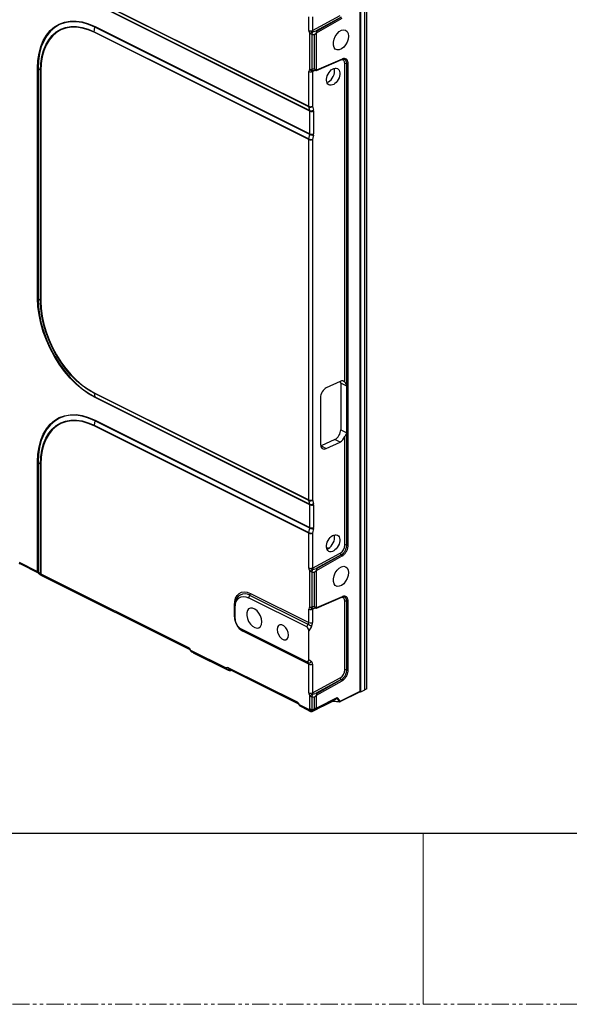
# Model space of a CAD drawing. Header units: millimetres. Extents: x -1086 to 4901, y 927 to 9917.
# Tile 35 of 85: x -488 to -284, y 7758 to 8124. Entities that reach past the tile are written whole.
import ezdxf

# ---------------------------------------------------------------- set-up
doc = ezdxf.new("R2010")
doc.units = ezdxf.units.MM
doc.linetypes.add('SLD-Phantom', pattern=[12.7, 6.35, -1.27, 1.27, -1.27, 1.27, -1.27])
doc.linetypes.add('SLD-Solid', pattern=[0])

# ---------------------------------------------------------------- blocks, each defined once
blk = doc.blocks.new('1')
at = {"color": 7, "linetype": 'Continuous', "lineweight": 25}
for p, q in [((208.52, -49.42), (208.52, -341.16)), ((208.89, -341.27), (208.89, -48.99)), ((210.31, -340.56), (210.31, -48.28)), ((211.02, -340.21), (211.02, -47.92)), ((109.9, -84.07), (189.53, -123.88)), ((189.55, -124.08), (109.92, -84.27)), ((110.23, -85.64), (189.87, -125.46)), ((189.9, -125.66), (110.25, -85.84)), ((189.53, -95.69), (189.53, -90.68)), ((190.93, -95.7), (201.21, -90.18)), ((190.93, -90.69), (190.93, -95.7)), ((201.57, -90.79), (191.96, -95.95)), ((192.26, -96.05), (201.58, -90.79)), ((192.39, -96.6), (201.92, -91.22)), ((109.92, -96.18), (110.23, -94.5)), ((189.87, -134.33), (110.23, -94.5)), ((110.25, -94.28), (189.9, -134.11)), ((189.53, -136.22), (109.9, -96.41)), ((109.92, -96.18), (189.55, -136)), ((189.93, -110.12), (189.93, -96.91)), ((190.64, -97.06), (190.64, -110.27)), ((191.59, -110.04), (191.59, -97.29)), ((192.39, -110.49), (192.39, -96.6)), ((192.38, -110.57), (201.8, -106.47)), ((201.92, -106.34), (192.39, -110.49)), ((201.8, -106.47), (202.08, -106.37)), ((202.93, -226.33), (202.93, -108.06)), ((203.61, -227.69), (203.61, -108.05)), ((204.14, -286.86), (204.14, -108.1)), ((88.95, -195.24), (88.95, -109.72)), ((90.04, -110.6), (89.1, -109.82)), ((89.1, -109.82), (89.1, -195.34)), ((90.04, -196.12), (90.04, -110.6)), ((90.19, -110.69), (90.19, -196.21)), ((189.53, -123.88), (189.53, -110.94)), ((190.93, -110.95), (190.93, -123.89)), ((208.54, -120.15), (208.54, -123.61)), ((189.87, -125.46), (189.55, -124.08)), ((190.93, -123.89), (191.25, -125.27)), ((189.9, -134.11), (189.9, -125.66)), ((191.29, -125.67), (191.29, -134.11)), ((189.55, -136), (189.87, -134.33)), ((191.25, -134.55), (190.93, -136.23)), ((189.53, -270.03), (189.53, -136.22)), ((190.93, -136.23), (190.93, -270.04)), ((208.54, -185.97), (208.54, -189.43)), ((90.04, -196.12), (89.1, -195.34)), ((208.54, -200.47), (208.54, -203.94)), ((201.11, -226.02), (196.03, -228.43)), ((203.62, -227.75), (201.37, -226.62)), ((201.37, -226.62), (201.37, -243.95)), ((109.9, -230.21), (189.53, -270.03)), ((203.62, -245.07), (203.62, -227.75)), ((189.55, -270.23), (109.92, -230.41)), ((109.92, -230.41), (110.23, -231.78)), ((110.23, -231.78), (189.87, -271.6)), ((189.9, -271.8), (110.25, -231.98)), ((193.85, -232.06), (193.85, -249.38)), ((110.23, -240.65), (109.92, -242.33)), ((189.87, -280.47), (110.23, -240.65)), ((110.25, -240.43), (189.9, -280.25)), ((189.53, -282.36), (109.9, -242.55)), ((109.92, -242.33), (189.55, -282.14)), ((201.37, -243.95), (203.62, -245.07)), ((199.19, -247.58), (194.11, -249.99)), ((196.03, -250.94), (201.11, -248.53)), ((201.11, -248.53), (199.19, -247.58)), ((202.93, -286.82), (202.93, -246.49)), ((203.61, -286.82), (203.61, -245.12)), ((194.11, -249.99), (196.03, -250.94)), ((88.95, -296.57), (88.95, -255.86)), ((89.1, -255.96), (90.04, -256.74)), ((89.1, -255.96), (89.1, -296.67)), ((90.04, -297.44), (90.04, -256.74)), ((90.19, -256.83), (90.19, -297.53)), ((208.54, -266.29), (208.54, -269.75)), ((189.87, -271.6), (189.55, -270.23)), ((190.93, -270.04), (191.25, -271.41)), ((189.9, -280.25), (189.9, -271.8)), ((191.29, -271.81), (191.29, -280.26)), ((189.55, -282.14), (189.87, -280.47)), ((191.25, -280.7), (190.93, -282.37)), ((189.53, -295.31), (189.53, -282.36)), ((190.93, -282.37), (190.93, -295.32)), ((190.93, -295.32), (201.21, -289.8)), ((201.57, -290.4), (191.96, -295.57)), ((192.26, -295.67), (201.58, -290.41)), ((192.39, -296.21), (201.92, -290.84)), ((201.58, -290.41), (201.57, -290.4)), ((82.06, -293.12), (88.95, -296.57)), ((82.32, -293.66), (89.21, -297.11)), ((89.1, -296.67), (90.04, -297.44)), ((89.33, -297.18), (90.26, -297.95)), ((90.19, -297.53), (144.89, -324.88)), ((90.45, -298.07), (145.15, -325.42)), ((189.93, -309.74), (189.93, -296.53)), ((190.64, -296.68), (190.64, -309.89)), ((191.59, -309.66), (191.59, -296.9)), ((192.39, -310.11), (192.39, -296.21)), ((167.18, -306.32), (167.68, -305.46)), ((188.8, -317.13), (167.18, -306.32)), ((189.32, -316.28), (167.68, -305.46)), ((167.88, -304.74), (189.53, -315.57)), ((192.38, -310.19), (201.8, -306.09)), ((201.92, -305.96), (192.39, -310.11)), ((201.8, -306.09), (202.08, -305.99)), ((161.93, -313.38), (161.93, -309.05)), ((162.28, -308.47), (162.23, -309.41)), ((162.23, -309.91), (162.23, -309.41)), ((162.23, -314.24), (162.23, -309.91)), ((189.53, -315.57), (189.53, -310.56)), ((190.93, -310.57), (190.93, -315.57)), ((202.93, -333.15), (202.93, -307.68)), ((203.61, -333.15), (203.61, -307.67)), ((204.14, -333.19), (204.14, -307.71)), ((163.92, -317.63), (164.32, -317.93)), ((188.8, -330.12), (164.35, -317.89)), ((164.35, -317.89), (164.85, -318.26)), ((188.8, -317.13), (189.32, -316.28)), ((190.5, -317), (189.5, -318.68)), ((164.85, -318.26), (189.32, -330.49)), ((189.53, -331.01), (165.05, -318.77)), ((189.5, -329.27), (189.5, -318.68)), ((145.72, -325.79), (158.93, -332.39)), ((145.89, -326.28), (145.93, -326.3)), ((159.14, -332.9), (145.93, -326.3)), ((146.59, -326.74), (159.42, -333.15)), ((146.59, -326.75), (159.57, -333.24)), ((159.76, -332.32), (185.19, -345.04)), ((189.32, -330.49), (188.8, -330.12)), ((189.5, -329.27), (190.5, -329.99)), ((189.53, -341.64), (189.53, -331.01)), ((190.93, -331.01), (190.93, -341.65)), ((208.54, -332.11), (208.54, -335.57)), ((160.02, -332.86), (185.45, -345.58)), ((160.55, -333.42), (160.86, -333.28)), ((190.93, -341.65), (201.21, -336.13)), ((201.57, -336.74), (191.96, -341.9)), ((192.26, -342), (201.58, -336.74)), ((192.39, -342.55), (201.92, -337.17)), ((201.58, -336.74), (201.57, -336.74)), ((189.93, -347.65), (189.93, -342.86)), ((190.64, -343.01), (190.64, -347.92)), ((191.59, -347.52), (191.59, -343.24)), ((192.39, -347.17), (192.39, -342.55)), ((199.88, -343.56), (192.62, -347.2)), ((201.18, -344.9), (208.41, -341.28)), ((208.52, -341.16), (201.28, -344.78)), ((208.52, -341.08), (208.89, -341.27)), ((208.89, -341.27), (210.31, -340.56)), ((211.02, -340.21), (210.31, -340.56)), ((186.02, -345.94), (189.73, -347.79)), ((186.2, -346.43), (186.23, -346.45)), ((190.04, -348.35), (186.23, -346.45)), ((186.9, -346.89), (190.19, -348.53)), ((186.9, -346.9), (190.22, -348.56)), ((190.96, -348.45), (198.22, -344.82)), ((190.98, -348.43), (198.24, -344.8)), ((199.81, -343.67), (192.54, -347.3)), ((198.24, -344.8), (199.81, -343.67)), ((199.98, -343.78), (198.71, -344.7)), ((198.71, -344.7), (200.88, -344.88)), ((198.75, -344.77), (200.91, -344.95)), ((200.88, -344.88), (199.98, -343.78)), ((201.17, -344.76), (200.28, -343.66)), ((189.73, -347.79), (189.93, -347.65)), ((190.19, -348.53), (190.19, -348.48)), ((191.39, -347.98), (190.69, -348.48)), ((190.69, -348.48), (190.69, -348.53)), ((191.14, -347.79), (191.59, -347.52)), ((191.84, -347.7), (191.39, -347.98))]:
    blk.add_line(p, q, dxfattribs=at)
at = {"color": 8, "linetype": 'Continuous', "lineweight": 25}
for p, q in [((191.92, -110.54), (190.93, -110.95)), ((208.54, -120.15), (208.52, -120.17)), ((208.52, -123.63), (208.54, -123.61)), ((208.54, -185.97), (208.52, -185.98)), ((208.52, -189.45), (208.54, -189.43)), ((208.54, -200.47), (208.52, -200.49)), ((208.52, -203.95), (208.54, -203.94)), ((208.54, -266.29), (208.52, -266.31)), ((208.52, -269.77), (208.54, -269.75)), ((191.92, -310.16), (190.93, -310.57)), ((208.54, -332.11), (208.52, -332.12)), ((208.52, -335.59), (208.54, -335.57))]:
    blk.add_line(p, q, dxfattribs=at)
at = {"color": 7, "linetype": 'Continuous', "lineweight": 25, "flags": 128}
for points in [[(88.95, -109.72), (89.09, -106.87), (89.49, -104.18), (90.15, -101.7), (91.06, -99.46), (92.22, -97.47), (93.6, -95.78), (95.19, -94.39), (96.97, -93.33), (98.92, -92.62), (101.01, -92.25), (103.22, -92.23), (105.51, -92.57), (107.87, -93.25), (110.25, -94.28)], [(110.23, -94.5), (107.87, -93.48), (105.53, -92.8), (103.25, -92.47), (101.06, -92.48), (98.99, -92.85), (97.06, -93.56), (95.29, -94.61), (93.71, -95.99), (92.34, -97.67), (91.2, -99.64), (90.29, -101.86), (89.63, -104.32), (89.24, -106.99), (89.1, -109.82)], [(90.04, -110.6), (90.16, -107.93), (90.54, -105.43), (91.15, -103.11), (92.01, -101.01), (93.08, -99.16), (94.38, -97.58), (95.86, -96.29), (97.52, -95.3), (99.34, -94.63), (101.29, -94.28), (103.35, -94.27), (105.5, -94.58), (107.69, -95.22), (109.92, -96.18)], [(109.9, -96.41), (107.69, -95.45), (105.51, -94.82), (103.39, -94.5), (101.35, -94.52), (99.41, -94.86), (97.61, -95.53), (95.96, -96.51), (94.49, -97.79), (93.21, -99.36), (92.14, -101.19), (91.29, -103.27), (90.68, -105.57), (90.31, -108.05), (90.19, -110.69)], [(204.27, -97.82), (204.15, -98.9), (203.78, -100.02), (203.21, -101.06), (202.48, -101.94), (201.66, -102.58), (200.82, -102.93), (200.03, -102.94), (199.37, -102.63), (198.9, -102.01), (198.65, -101.15), (198.65, -100.12), (198.9, -99.01), (199.37, -97.91), (200.03, -96.94), (200.82, -96.17), (201.66, -95.67), (202.48, -95.49), (203.21, -95.64), (203.78, -96.11), (204.15, -96.86), (204.27, -97.82)], [(208.52, -119.98), (208.53, -120.06), (208.54, -120.15)], [(208.54, -123.61), (208.53, -123.69), (208.52, -123.76)], [(208.52, -185.79), (208.53, -185.88), (208.54, -185.97)], [(208.54, -189.43), (208.53, -189.51), (208.52, -189.58)], [(110.25, -231.98), (107.87, -230.62), (105.51, -228.95), (103.22, -227), (101.01, -224.77), (98.92, -222.31), (96.97, -219.65), (95.19, -216.81), (93.6, -213.83), (92.22, -210.75), (91.06, -207.61), (90.15, -204.45), (89.49, -201.31), (89.09, -198.23), (88.95, -195.24)], [(89.1, -195.34), (89.24, -198.3), (89.63, -201.36), (90.29, -204.48), (91.2, -207.61), (92.34, -210.72), (93.71, -213.78), (95.29, -216.73), (97.06, -219.55), (98.99, -222.19), (101.06, -224.63), (103.25, -226.84), (105.53, -228.78), (107.87, -230.43), (110.23, -231.78)], [(109.92, -230.41), (107.69, -229.14), (105.5, -227.59), (103.35, -225.76), (101.29, -223.68), (99.34, -221.39), (97.52, -218.9), (95.86, -216.25), (94.38, -213.47), (93.08, -210.6), (92.01, -207.67), (91.15, -204.72), (90.54, -201.78), (90.16, -198.9), (90.04, -196.12)], [(90.19, -196.21), (90.31, -198.98), (90.68, -201.83), (91.29, -204.74), (92.14, -207.66), (93.21, -210.57), (94.49, -213.41), (95.96, -216.17), (97.61, -218.8), (99.41, -221.27), (101.35, -223.54), (103.39, -225.6), (105.51, -227.41), (107.69, -228.95), (109.9, -230.21)], [(208.52, -200.3), (208.53, -200.38), (208.54, -200.47)], [(208.54, -203.94), (208.53, -204.02), (208.52, -204.08)], [(88.95, -255.86), (89.09, -253.01), (89.49, -250.32), (90.15, -247.84), (91.06, -245.6), (92.22, -243.62), (93.6, -241.92), (95.19, -240.54), (96.97, -239.48), (98.92, -238.76), (101.01, -238.39), (103.22, -238.37), (105.51, -238.71), (107.87, -239.4), (110.25, -240.43)], [(110.23, -240.65), (107.87, -239.63), (105.53, -238.94), (103.25, -238.61), (101.06, -238.62), (98.99, -238.99), (97.06, -239.7), (95.29, -240.75), (93.71, -242.13), (92.34, -243.81), (91.2, -245.78), (90.29, -248), (89.63, -250.47), (89.24, -253.13), (89.1, -255.96)], [(90.04, -256.74), (90.16, -254.07), (90.54, -251.57), (91.15, -249.25), (92.01, -247.16), (93.08, -245.3), (94.38, -243.72), (95.86, -242.43), (97.52, -241.44), (99.34, -240.77), (101.29, -240.42), (103.35, -240.41), (105.5, -240.72), (107.69, -241.37), (109.92, -242.33)], [(109.9, -242.55), (107.69, -241.6), (105.51, -240.96), (103.39, -240.65), (101.35, -240.66), (99.41, -241), (97.61, -241.67), (95.96, -242.65), (94.49, -243.93), (93.21, -245.5), (92.14, -247.33), (91.29, -249.41), (90.68, -251.71), (90.31, -254.19), (90.19, -256.83)], [(208.52, -266.12), (208.53, -266.2), (208.54, -266.29)], [(208.54, -269.75), (208.53, -269.83), (208.52, -269.9)], [(204.27, -297.01), (204.15, -298.09), (203.78, -299.2), (203.21, -300.25), (202.48, -301.13), (201.66, -301.77), (200.82, -302.11), (200.03, -302.13), (199.37, -301.81), (198.9, -301.2), (198.65, -300.33), (198.65, -299.3), (198.9, -298.19), (199.37, -297.1), (200.03, -296.13), (200.82, -295.36), (201.66, -294.86), (202.48, -294.68), (203.21, -294.83), (203.78, -295.3), (204.15, -296.05), (204.27, -297.01)], [(161.93, -309.05), (162.05, -307.69), (162.39, -306.49), (162.94, -305.5), (163.68, -304.77), (164.58, -304.32), (165.61, -304.16), (166.72, -304.3), (167.88, -304.74)], [(162.23, -309.91), (162.32, -308.77), (162.6, -307.77), (163.06, -306.95), (163.68, -306.34), (164.43, -305.96), (165.28, -305.83), (166.21, -305.95), (167.18, -306.32)], [(172.12, -315.29), (172, -314.2), (171.63, -313.09), (171.06, -312.05), (170.33, -311.17), (169.51, -310.53), (168.67, -310.18), (167.88, -310.17), (167.22, -310.48), (166.75, -311.1), (166.5, -311.96), (166.5, -312.99), (166.75, -314.1), (167.22, -315.19), (167.88, -316.17), (168.67, -316.94), (169.51, -317.43), (170.33, -317.62), (171.06, -317.46), (171.63, -316.99), (172, -316.25), (172.12, -315.29)], [(164.32, -317.93), (164.34, -317.94), (164.85, -318.26)], [(182.02, -320.24), (181.9, -319.29), (181.53, -318.32), (180.96, -317.46), (180.27, -316.8), (179.53, -316.43), (178.84, -316.4), (178.28, -316.69), (177.91, -317.29), (177.78, -318.12), (177.91, -319.07), (178.28, -320.03), (178.84, -320.9), (179.53, -321.55), (180.27, -321.92), (180.96, -321.96), (181.53, -321.66), (181.9, -321.06), (182.02, -320.24)], [(208.52, -331.94), (208.53, -332.02), (208.54, -332.11)], [(208.54, -335.57), (208.53, -335.65), (208.52, -335.72)], [(190.98, -348.43), (190.97, -348.44), (190.96, -348.45)]]:
    blk.add_lwpolyline(points, dxfattribs=at)
at = {"color": 8, "linetype": 'Continuous', "lineweight": 25, "flags": 128}
for points in [[(198.24, -344.8), (198.23, -344.81), (198.22, -344.82)], [(198.71, -344.7), (198.72, -344.72), (198.72, -344.73), (198.73, -344.75), (198.73, -344.76), (198.74, -344.76), (198.74, -344.77), (198.75, -344.77)], [(200.88, -344.88), (200.88, -344.9), (200.89, -344.92), (200.89, -344.93), (200.9, -344.94), (200.9, -344.95), (200.91, -344.95), (200.91, -344.95)]]:
    blk.add_lwpolyline(points, dxfattribs=at)
at = {"color": 7, "linetype": 'Continuous', "lineweight": 25}
for centre, radius, start, end in [((109.04, -94.28), 1.22, 349.301, 359.7653), ((111.11, -96.41), 1.22, 169.301, 179.7653), ((190.24, -94.09), 1.75, 246.1707, 293.0793), ((193.29, -100.44), 4.87, 117.5142, 133.5581), ((190.61, -95.43), 1.62, 245.4548, 271.1433), ((187.16, -95.02), 4.03, 329.671, 344.1678), ((202.81, -108.37), 2.21, 104.3973, 113.718), ((202, -106.1), 0.286, 285.9309, 334.3451), ((203.28, -108.87), 0.884, 67.8132, 112.9428), ((203.95, -107.21), 0.904, 248.1108, 282.5514), ((88.61, -110.42), 0.779, 50.7833, 63.9467), ((90.53, -109.99), 0.779, 230.7833, 243.9467), ((190.24, -109.33), 1.75, 246.1707, 293.0793), ((190.61, -108.64), 1.62, 245.4548, 271.1433), ((190.8, -109.8), 0.921, 200.661, 285.3906), ((191.29, -110.04), 0.689, 199.0067, 248.5395), ((190.24, -122.28), 1.75, 246.1707, 293.0793), ((190.44, -123.89), 0.902, 179.6574, 192.4253), ((190.07, -122.78), 1.41, 248.3278, 307.4432), ((190.39, -124.15), 1.41, 248.3278, 307.4432), ((190.6, -124.05), 1.75, 246.1707, 293.0793), ((190.96, -132.08), 2.49, 244.2756, 276.7451), ((190.6, -132.5), 1.75, 246.1707, 293.0793), ((190.75, -136.23), 1.22, 169.301, 179.7653), ((190.24, -134.62), 1.75, 246.1707, 293.0793), ((190.64, -133.76), 2.49, 244.2756, 276.7451), ((88.61, -195.94), 0.779, 50.7833, 63.9467), ((90.53, -195.51), 0.779, 230.7833, 243.9467), ((110.8, -230.21), 0.902, 179.6574, 192.4253), ((109.35, -231.97), 0.902, 359.6574, 12.4253), ((109.04, -240.42), 1.22, 349.301, 359.7653), ((111.11, -242.55), 1.22, 169.301, 179.7653), ((88.61, -256.56), 0.779, 50.7833, 63.9467), ((90.53, -256.13), 0.779, 230.7833, 243.9467), ((190.24, -268.42), 1.75, 246.1707, 293.0793), ((190.44, -270.03), 0.902, 179.6574, 192.4253), ((190.07, -268.92), 1.41, 248.3278, 307.4432), ((190.39, -270.29), 1.41, 248.3278, 307.4432), ((190.6, -270.2), 1.75, 246.1707, 293.0793), ((190.96, -278.22), 2.49, 244.2756, 276.7451), ((190.6, -278.64), 1.75, 246.1707, 293.0793), ((190.75, -282.37), 1.22, 169.301, 179.7653), ((190.24, -280.76), 1.75, 246.1707, 293.0793), ((190.64, -279.9), 2.49, 244.2756, 276.7451), ((203.28, -287.64), 0.884, 67.8132, 112.9428), ((203.95, -285.98), 0.904, 248.1108, 282.5514), ((201.98, -289.75), 0.773, 183.8302, 238.0937), ((200.16, -287.9), 2.89, 299.5538, 306.8594), ((201.2, -291.05), 0.748, 16.6647, 59.8224), ((201.45, -290.98), 0.885, 23.9737, 60.4947), ((200.35, -288.06), 3.19, 299.5538, 306.8594), ((190.24, -293.71), 1.75, 246.1707, 293.0793), ((193.29, -300.06), 4.87, 117.5142, 133.5581), ((187.16, -294.64), 4.03, 329.671, 344.1678), ((90.53, -296.83), 0.779, 230.7833, 243.9467), ((90.89, -297.18), 1, 230.5578, 243.4349), ((190.61, -295.05), 1.62, 245.4548, 271.1433), ((166.42, -304.7), 1.47, 329.1539, 358.5773), ((202.81, -307.98), 2.21, 104.3973, 113.718), ((202, -305.72), 0.286, 285.9309, 334.3451), ((161.79, -309.47), 0.443, 8.4162, 70.8623), ((190.24, -308.95), 1.75, 246.1707, 293.0793), ((190.61, -308.26), 1.62, 245.4548, 271.1433), ((190.8, -309.41), 0.921, 200.661, 285.3906), ((191.29, -309.66), 0.689, 199.0067, 248.5395), ((203.28, -308.49), 0.884, 67.8132, 112.9428), ((203.95, -306.83), 0.904, 248.1108, 282.5514), ((168.32, -313.27), 6.39, 180.9678, 239.2421), ((161.79, -313.8), 0.443, 8.4162, 70.8623), ((166.57, -314.16), 4.34, 180.9678, 239.2421), ((183.68, -326.84), 11.97, 55.2783, 61.9438), ((190.24, -313.96), 1.75, 246.1707, 293.0793), ((164.45, -318.72), 0.61, 355.4045, 48.8915), ((146.43, -325.43), 1, 206.1198, 237.8228), ((146.33, -325.84), 0.61, 175.4045, 228.8915), ((159.54, -332.44), 0.61, 175.4045, 228.8915), ((189.63, -329.57), 0.974, 251.3697, 334.2423), ((190.24, -329.4), 1.75, 246.1707, 293.0793), ((201.98, -336.08), 0.773, 183.8302, 238.0937), ((203.28, -333.97), 0.884, 67.8132, 112.9428), ((203.95, -332.31), 0.904, 248.1108, 282.5514), ((200.16, -334.23), 2.89, 299.5538, 306.8594), ((201.2, -337.39), 0.748, 16.6647, 59.8224), ((201.45, -337.31), 0.885, 23.9737, 60.4947), ((200.35, -334.4), 3.19, 299.5538, 306.8594), ((190.24, -340.04), 1.75, 246.1707, 293.0793), ((193.29, -346.39), 4.87, 117.5142, 133.5581), ((190.61, -341.38), 1.62, 245.4548, 271.1433), ((187.16, -340.97), 4.03, 329.671, 344.1678), ((199.66, -343.49), 0.234, 307.219, 340.3572), ((208.31, -341.09), 0.222, 298.1179, 341.1033), ((186.73, -345.59), 1, 206.1198, 237.8228), ((186.63, -345.99), 0.61, 175.4045, 228.8915), ((192.4, -347.12), 0.234, 307.219, 340.3572), ((199.91, -343.19), 0.593, 276.5458, 307.7832), ((200.81, -344.29), 0.593, 276.5458, 307.7832), ((200.95, -344.45), 0.5, 265.0968, 296.5651), ((201.24, -344.71), 0.0825, 221.893, 302.8456), ((190.13, -348.13), 0.243, 249.0652, 291.7719), ((190.44, -348.05), 0.502, 240.1181, 299.8819), ((190.44, -348.1), 0.502, 240.1181, 299.8819), ((189.43, -347.53), 1.27, 333.4686, 342.2354), ((191.46, -347.61), 0.368, 209.2683, 258.8667), ((191.91, -347.34), 0.368, 209.2683, 258.8667)]:
    blk.add_arc(centre, radius, start, end, dxfattribs=at)
at = {"color": 8, "linetype": 'Continuous', "lineweight": 25}
for centre, radius, start, end in [((201.7, -106.25), 0.239, 295.0391, 339.1914), ((89.52, -296.63), 0.574, 174.1224, 237.1761), ((89.75, -296.69), 0.652, 177.8613, 228.8123), ((90.69, -297.46), 0.652, 177.8613, 228.8123), ((90.76, -297.59), 0.573, 174.1195, 237.2097), ((165.83, -308.48), 3.55, 58.6224, 179.7658), ((201.7, -305.87), 0.239, 295.0391, 339.1914), ((145.46, -324.94), 0.577, 174.2303, 235.9573), ((144.75, -323.9), 2.13, 291.6012, 297.2502), ((159.86, -331.83), 1.09, 211.1184, 282.1592), ((160.32, -332.39), 0.559, 173.1976, 238.1315), ((159.62, -332.03), 0.998, 241.0052, 299.0184), ((185.75, -345.1), 0.559, 173.2022, 238.0848), ((185.05, -344.05), 2.13, 291.6012, 297.2502), ((201.07, -344.71), 0.222, 298.1179, 341.1033)]:
    blk.add_arc(centre, radius, start, end, dxfattribs=at)
at = {"color": 7, "linetype": 'Continuous', "lineweight": 25}
for centre, major_axis, ratio, start_param, end_param in [((190.59, -96.22), (-0.67, 1.34), 0.613068, 0.888176, 1.786512), ((192, -95.99), (2.18, 0.11), 0.595948, 4.009495, 4.491261), ((191.3, -95.87), (-0.187, 0.466), 0.697513, 0.947252, 1.845588), ((192, -95.49), (1.49, 0.48), 0.270624, 3.926729, 4.597819), ((190.59, -111.47), (-0.67, 1.34), 0.611425, 6.271046, 7.169382), ((192, -111.33), (2.18, -0.11), 0.595948, 1.791925, 2.273691), ((191.3, -111.12), (-0.284, 0.42), 0.580968, 6.195197, 7.093533), ((196.65, -111.95), (1.59, 3.01), 0.62823, 3.680255, 5.410698), ((196.65, -111.95), (1.59, 3.01), 0.62823, 5.410698, 5.771703), ((189.15, -125.99), (0.487, 0.874), 0.643689, 5.425904, 5.670883), ((189.84, -126.36), (0.93, 1.77), 0.62823, 5.410698, 5.655677), ((189.15, -134.44), (0.487, 0.874), 0.643689, 5.180926, 5.425904), ((189.84, -134.8), (0.93, 1.77), 0.62823, 5.16572, 5.410698), ((201.11, -228.62), (1.4, 2.65), 0.62823, 5.988443, 6.981495), ((199.19, -227.66), (1.4, 2.65), 0.62823, 5.410698, 5.692565), ((196.03, -231.03), (1.4, 2.65), 0.62823, 0.698309, 2.269106), ((199.19, -244.98), (1.4, 2.65), 0.62823, 3.839902, 5.410698), ((201.11, -245.94), (1.4, 2.65), 0.62823, 3.839902, 4.832953), ((196.03, -248.35), (1.4, 2.65), 0.62823, 2.269106, 3.839902), ((194.11, -247.39), (1.4, 2.65), 0.62823, 3.759393, 3.839902), ((189.15, -272.13), (0.487, 0.874), 0.643689, 5.425904, 5.670883), ((189.84, -272.5), (0.93, 1.77), 0.62823, 5.410698, 5.655677), ((189.15, -280.58), (0.487, 0.874), 0.643689, 5.180926, 5.425904), ((189.84, -280.94), (0.93, 1.77), 0.62823, 5.16572, 5.410698), ((196.65, -285.15), (1.59, 3.01), 0.62823, 3.680255, 5.410698), ((196.65, -285.15), (1.59, 3.01), 0.62823, 5.410698, 5.771703), ((201.12, -287.68), (1.17, 2.21), 0.62823, 3.892262, 5.410698), ((201.46, -287.86), (1.39, 2.66), 0.625613, 3.889888, 4.036215), ((190.59, -295.84), (-0.67, 1.34), 0.613068, 0.888176, 1.786512), ((191.3, -295.49), (-0.187, 0.466), 0.697513, 0.947252, 1.845588), ((192, -295.11), (1.49, 0.48), 0.270624, 3.926729, 4.597819), ((88.25, -296.88), (1, -0.041), 0.467314, 0.559599, 0.804578), ((192, -295.61), (2.18, 0.11), 0.595948, 4.009495, 4.491261), ((190.59, -311.09), (-0.67, 1.34), 0.611425, 6.271046, 7.169382), ((192, -310.95), (2.18, -0.11), 0.595948, 1.791925, 2.273691), ((191.3, -310.73), (-0.284, 0.42), 0.580968, 6.195197, 7.093533), ((188.79, -318.35), (-0.26, 1.26), 0.522904, 4.342883, 5.895169), ((188.79, -315.9), (0.487, 0.874), 0.643689, 4.640506, 5.425904), ((189.48, -316.26), (0.93, 1.77), 0.62823, 4.6253, 5.410698), ((144.89, -326.18), (-0.67, 1.34), 0.612953, 4.699587, 5.597923), ((145.75, -326.36), (1.49, -0.93), 0.084301, 1.023335, 1.505101), ((159.76, -333.62), (-0.67, 1.34), 0.611857, 5.598435, 6.496771), ((188.79, -328.89), (-0.28, 1.27), 0.509459, 2.749374, 4.30166), ((188.79, -331.34), (0.487, 0.874), 0.643689, 5.425904, 6.211303), ((189.48, -331.7), (0.93, 1.77), 0.62823, 5.410698, 6.196096), ((160.67, -333.82), (1.55, -0.96), 0.078373, 3.333823, 3.815589), ((201.12, -334.01), (1.17, 2.21), 0.62823, 3.892262, 5.410698), ((201.46, -334.2), (1.39, 2.66), 0.625613, 3.889888, 4.036215), ((190.59, -342.17), (-0.67, 1.34), 0.613068, 0.888176, 1.786512), ((192, -341.95), (2.18, 0.11), 0.595948, 4.009495, 4.491261), ((191.3, -341.82), (-0.187, 0.466), 0.697513, 0.947252, 1.845588), ((192, -341.45), (1.49, 0.48), 0.270624, 3.926729, 4.597819), ((199.56, -344.47), (0.357, 0.806), 0.304392, 5.850983, 6.636381), ((185.19, -346.33), (-0.67, 1.34), 0.612953, 4.699587, 5.597923), ((186.06, -346.51), (1.49, -0.93), 0.084301, 1.023335, 1.505101), ((191.59, -347.38), (1.5, 0.62), 0.078563, 4.680094, 5.249045), ((198.99, -344.87), (0.829, 0.014), 0.228175, 1.911871, 2.697269), ((190.44, -347.44), (-0.308, 0.973), 0.770515, 1.692673, 2.478071), ((190.44, -347.44), (0.219, 0.992), 0.693755, 2.082453, 2.867851), ((190.64, -347.29), (0.992, -0.204), 0.610902, 4.051896, 4.837294), ((190.64, -347.29), (0.807, -0.621), 0.742241, 4.36705, 5.152448), ((189.69, -348.23), (0.499, -0.255), 0.126615, 0.064518, 0.849916), ((189.94, -347.8), (0.807, -0.646), 0.293611, 5.288075, 6.073473), ((191.14, -346.93), (0.76, 1.08), 0.72643, 3.359291, 4.144689), ((191.14, -347.18), (0.614, 0.68), 0.516089, 3.407834, 4.193232), ((191.69, -347.92), (0.999, 0.617), 0.08152, 3.091253, 3.876651), ((191.84, -347.82), (0.999, 0.617), 0.08152, 0.735059, 1.520457)]:
    blk.add_ellipse(centre, major_axis=major_axis, ratio=ratio, start_param=start_param, end_param=end_param, dxfattribs=at)
for centre in [(198.57, -112.91), (198.57, -286.11)]:
    blk.add_ellipse(centre, major_axis=(1.59, 3.01), ratio=0.62823, dxfattribs=at)
at = {"color": 8, "linetype": 'Continuous', "lineweight": 25}
for centre, major_axis, ratio, start_param, end_param in [((201.12, -108.92), (1.17, 2.21), 0.62823, 5.410698, 6.826494), ((195.27, -293.65), (2.76, 5.33), 0.622985, 0.345056, 0.473739), ((201.12, -308.54), (1.17, 2.21), 0.62823, 5.410698, 6.826494)]:
    blk.add_ellipse(centre, major_axis=major_axis, ratio=ratio, start_param=start_param, end_param=end_param, dxfattribs=at)
at = {"color": 7, "linetype": 'Continuous', "lineweight": 25}
for points, knots in [([(192.38, -96.59), (192.26, -96.73), (192.14, -96.85), (191.94, -97.03), (191.87, -97.08), (191.73, -97.19), (191.66, -97.24), (191.59, -97.29)], [0, 0, 0, 0, 0.5, 0.5, 0.75, 0.75, 1, 1, 1, 1]), ([(192.26, -96.05), (192.16, -96.02), (192.06, -95.98), (191.97, -95.95), (191.96, -95.95), (191.96, -95.95), (191.96, -95.95)], [0, 0, 0, 0, 0.0003541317, 0.0003541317, 0.0003541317, 0.0003634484, 0.0003634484, 0.0003634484, 0.0003634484]), ([(192.26, -96.05), (192.31, -96.06), (192.33, -96.1), (192.37, -96.18), (192.38, -96.23), (192.4, -96.37), (192.39, -96.48), (192.38, -96.59)], [0, 0, 0, 0, 0.25, 0.25, 0.5, 0.5, 1, 1, 1, 1]), ([(202.1, -106.37), (202.27, -106.34), (202.53, -106.3), (202.71, -106.4), (202.77, -106.43)], [0, 0, 0, 0, 0.627665, 1, 1, 1, 1]), ([(204.14, -108.1), (204.14, -107.93), (204.13, -107.77), (204.09, -107.47), (204.05, -107.33), (203.96, -107.07), (203.9, -106.94), (203.77, -106.72), (203.7, -106.63), (203.53, -106.46), (203.43, -106.39), (203.23, -106.27), (203.12, -106.23), (202.89, -106.18), (202.77, -106.16), (202.52, -106.17), (202.39, -106.19), (202.26, -106.22)], [0, 0, 0, 0, 0.125, 0.125, 0.25, 0.25, 0.375, 0.375, 0.5, 0.5, 0.625, 0.625, 0.75, 0.75, 0.875, 0.875, 1, 1, 1, 1]), ([(191.05, -110.68), (191.13, -110.65), (191.36, -110.56), (191.83, -110.5), (192.19, -110.55), (192.39, -110.58)], [0, 0, 0, 0, 0.20087, 0.570846, 1, 1, 1, 1]), ([(192.38, -110.5), (192.26, -110.44), (192.14, -110.37), (191.94, -110.25), (191.87, -110.21), (191.73, -110.13), (191.66, -110.08), (191.59, -110.04)], [0, 0, 0, 0, 0.5, 0.5, 0.75, 0.75, 1, 1, 1, 1]), ([(192.38, -110.5), (192.39, -110.53), (192.4, -110.58), (192.38, -110.57), (192.37, -110.56)], [0, 0, 0, 0, 0.6719464, 1, 1, 1, 1]), ([(202.93, -226.33), (202.99, -226.41), (203.05, -226.5), (203.18, -226.7), (203.24, -226.82), (203.42, -227.16), (203.53, -227.42), (203.61, -227.69)], [0, 0, 0, 0, 0.25, 0.25, 0.5, 0.5, 1, 1, 1, 1]), ([(203.61, -245.12), (203.53, -245.32), (203.42, -245.53), (203.24, -245.87), (203.18, -245.98), (203.05, -246.23), (202.99, -246.35), (202.93, -246.49)], [0, 0, 0, 0, 0.5, 0.5, 0.75, 0.75, 1, 1, 1, 1]), ([(196.82, -287.96), (196.77, -287.95), (196.59, -287.9), (196.41, -287.93), (196.27, -287.95)], [0, 0, 0, 0, 0.265803, 1, 1, 1, 1]), ([(201.89, -290.21), (202.01, -290.12), (202.13, -290.02), (202.36, -289.8), (202.47, -289.68), (202.68, -289.42), (202.78, -289.29), (202.96, -289), (203.05, -288.85), (203.2, -288.55), (203.27, -288.39), (203.39, -288.07), (203.44, -287.91), (203.53, -287.59), (203.56, -287.43), (203.6, -287.12), (203.61, -286.97), (203.61, -286.82)], [0, 0, 0, 0, 0.125, 0.125, 0.25, 0.25, 0.375, 0.375, 0.5, 0.5, 0.625, 0.625, 0.75, 0.75, 0.875, 0.875, 1, 1, 1, 1]), ([(202.26, -290.62), (202.39, -290.52), (202.52, -290.41), (202.77, -290.16), (202.89, -290.03), (203.12, -289.75), (203.23, -289.6), (203.43, -289.28), (203.53, -289.11), (203.7, -288.77), (203.77, -288.6), (203.9, -288.25), (203.96, -288.07), (204.05, -287.72), (204.08, -287.54), (204.13, -287.2), (204.14, -287.03), (204.14, -286.86)], [0, 0, 0, 0, 0.125, 0.125, 0.25, 0.25, 0.375, 0.375, 0.5, 0.5, 0.625, 0.625, 0.75, 0.75, 0.875, 0.875, 1, 1, 1, 1]), ([(82.08, -293.57), (82.11, -293.58), (82.2, -293.61), (82.27, -293.64), (82.32, -293.66)], [0, 0, 0, 0, 0.251853, 1, 1, 1, 1]), ([(192.26, -295.67), (192.16, -295.63), (192.06, -295.6), (191.97, -295.57), (191.96, -295.57), (191.96, -295.57), (191.96, -295.57)], [0, 0, 0, 0, 0.0003541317, 0.0003541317, 0.0003541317, 0.0003634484, 0.0003634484, 0.0003634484, 0.0003634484]), ([(192.26, -295.67), (192.31, -295.68), (192.33, -295.72), (192.37, -295.8), (192.38, -295.85), (192.4, -295.99), (192.39, -296.1), (192.38, -296.21)], [0, 0, 0, 0, 0.25, 0.25, 0.5, 0.5, 1, 1, 1, 1]), ([(89.21, -297.11), (89.23, -297.12), (89.28, -297.15), (89.31, -297.17), (89.33, -297.18)], [0, 0, 0, 0, 0.248696, 1, 1, 1, 1]), ([(192.38, -296.21), (192.26, -296.35), (192.14, -296.47), (191.94, -296.65), (191.87, -296.7), (191.73, -296.81), (191.66, -296.86), (191.59, -296.9)], [0, 0, 0, 0, 0.5, 0.5, 0.75, 0.75, 1, 1, 1, 1]), ([(202.1, -305.99), (202.27, -305.96), (202.53, -305.91), (202.71, -306.02), (202.77, -306.05)], [0, 0, 0, 0, 0.627665, 1, 1, 1, 1]), ([(204.14, -307.71), (204.14, -307.55), (204.13, -307.39), (204.09, -307.09), (204.05, -306.95), (203.96, -306.68), (203.9, -306.56), (203.77, -306.34), (203.7, -306.24), (203.53, -306.08), (203.43, -306.01), (203.23, -305.89), (203.12, -305.85), (202.89, -305.79), (202.77, -305.78), (202.52, -305.79), (202.39, -305.81), (202.26, -305.84)], [0, 0, 0, 0, 0.125, 0.125, 0.25, 0.25, 0.375, 0.375, 0.5, 0.5, 0.625, 0.625, 0.75, 0.75, 0.875, 0.875, 1, 1, 1, 1]), ([(191.05, -310.3), (191.13, -310.27), (191.36, -310.18), (191.83, -310.12), (192.19, -310.17), (192.39, -310.19)], [0, 0, 0, 0, 0.20087, 0.570846, 1, 1, 1, 1]), ([(192.38, -310.12), (192.26, -310.06), (192.14, -309.99), (191.94, -309.87), (191.87, -309.83), (191.73, -309.75), (191.66, -309.7), (191.59, -309.66)], [0, 0, 0, 0, 0.5, 0.5, 0.75, 0.75, 1, 1, 1, 1]), ([(192.38, -310.12), (192.39, -310.15), (192.4, -310.2), (192.38, -310.19), (192.37, -310.18)], [0, 0, 0, 0, 0.671946, 1, 1, 1, 1]), ([(145.15, -325.42), (145.17, -325.44), (145.21, -325.46), (145.32, -325.56), (145.43, -325.7), (145.5, -325.81), (145.53, -325.87)], [0, 0, 0, 0, 0.255283, 0.492919, 0.743922, 1, 1, 1, 1]), ([(145.89, -326.28), (146, -326.35), (146.24, -326.5), (146.4, -326.62), (146.5, -326.68)], [0, 0, 0, 0, 0.4501042, 1, 1, 1, 1]), ([(146.59, -326.74), (146.59, -326.74), (146.59, -326.74), (146.59, -326.74), (146.59, -326.74)], [0, 0, 0, 0, 0.041432, 1, 1, 1, 1]), ([(160.4, -333.47), (160.22, -333.45), (160.05, -333.42), (159.81, -333.34), (159.73, -333.31), (159.57, -333.23), (159.49, -333.19), (159.42, -333.15)], [0, 0, 0, 0, 0.5, 0.5, 0.75, 0.75, 1, 1, 1, 1]), ([(160.02, -332.86), (160.01, -332.86), (160.01, -332.85), (160.02, -332.86), (160.02, -332.86)], [0, 0, 0, 0, 0.356468, 1, 1, 1, 1]), ([(160.78, -333.24), (160.76, -333.26), (160.7, -333.35), (160.56, -333.43), (160.45, -333.46), (160.4, -333.47)], [0, 0, 0, 0, 0.199904, 0.694231, 1, 1, 1, 1]), ([(201.89, -336.54), (202.01, -336.45), (202.13, -336.35), (202.36, -336.13), (202.47, -336.01), (202.68, -335.76), (202.78, -335.62), (202.96, -335.33), (203.05, -335.19), (203.2, -334.88), (203.27, -334.72), (203.39, -334.41), (203.44, -334.25), (203.53, -333.93), (203.56, -333.77), (203.6, -333.45), (203.61, -333.3), (203.61, -333.15)], [0, 0, 0, 0, 0.125, 0.125, 0.25, 0.25, 0.375, 0.375, 0.5, 0.5, 0.625, 0.625, 0.75, 0.75, 0.875, 0.875, 1, 1, 1, 1]), ([(202.26, -336.95), (202.39, -336.85), (202.52, -336.74), (202.77, -336.5), (202.89, -336.36), (203.12, -336.08), (203.23, -335.93), (203.43, -335.61), (203.53, -335.45), (203.7, -335.11), (203.77, -334.93), (203.9, -334.58), (203.96, -334.4), (204.05, -334.05), (204.08, -333.88), (204.13, -333.53), (204.14, -333.36), (204.14, -333.19)], [0, 0, 0, 0, 0.125, 0.125, 0.25, 0.25, 0.375, 0.375, 0.5, 0.5, 0.625, 0.625, 0.75, 0.75, 0.875, 0.875, 1, 1, 1, 1]), ([(192.38, -342.54), (192.26, -342.68), (192.14, -342.81), (191.94, -342.98), (191.87, -343.04), (191.73, -343.14), (191.66, -343.19), (191.59, -343.24)], [0, 0, 0, 0, 0.5, 0.5, 0.75, 0.75, 1, 1, 1, 1]), ([(192.26, -342), (192.16, -341.97), (192.06, -341.93), (191.97, -341.9), (191.96, -341.9), (191.96, -341.9), (191.96, -341.9)], [0, 0, 0, 0, 0.0003541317, 0.0003541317, 0.0003541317, 0.0003634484, 0.0003634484, 0.0003634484, 0.0003634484]), ([(192.26, -342), (192.31, -342.01), (192.33, -342.05), (192.37, -342.13), (192.38, -342.18), (192.4, -342.32), (192.39, -342.43), (192.38, -342.54)], [0, 0, 0, 0, 0.25, 0.25, 0.5, 0.5, 1, 1, 1, 1]), ([(200.28, -343.66), (200.23, -343.6), (200.18, -343.56), (200.04, -343.52), (199.97, -343.52), (199.88, -343.56)], [0, 0, 0, 0, 0.5, 0.5, 1, 1, 1, 1]), ([(185.45, -345.58), (185.47, -345.59), (185.51, -345.61), (185.62, -345.71), (185.74, -345.85), (185.8, -345.97), (185.83, -346.03)], [0, 0, 0, 0, 0.255283, 0.492919, 0.743922, 1, 1, 1, 1]), ([(186.2, -346.43), (186.31, -346.5), (186.54, -346.65), (186.71, -346.77), (186.8, -346.83)], [0, 0, 0, 0, 0.450104, 1, 1, 1, 1]), ([(186.9, -346.89), (186.9, -346.89), (186.9, -346.89), (186.9, -346.9), (186.9, -346.9)], [0, 0, 0, 0, 0.041432, 1, 1, 1, 1]), ([(192.62, -347.2), (192.57, -347.22), (192.53, -347.24), (192.46, -347.24), (192.44, -347.24), (192.41, -347.22), (192.39, -347.2), (192.39, -347.17)], [0, 0, 0, 0, 0.5, 0.5, 0.75, 0.75, 1, 1, 1, 1]), ([(198.22, -344.82), (198.23, -344.81), (198.26, -344.8), (198.33, -344.78), (198.45, -344.76), (198.59, -344.76), (198.7, -344.76), (198.75, -344.77)], [0, 0, 0, 0, 0.145359, 0.297123, 0.48911, 0.761797, 1, 1, 1, 1]), ([(190.22, -348.56), (190.26, -348.57), (190.34, -348.61), (190.45, -348.62), (190.56, -348.61), (190.66, -348.58), (190.78, -348.54), (190.9, -348.48), (190.96, -348.45)], [0, 0, 0, 0, 0.125021, 0.252197, 0.371454, 0.504926, 0.748987, 1, 1, 1, 1])]:
    blk.add_open_spline(points, degree=3, knots=knots, dxfattribs=at)
for points in [[(192.38, -96.59), (192.38, -96.59), (192.39, -96.59), (192.39, -96.6)], [(192.38, -110.5), (192.38, -110.5), (192.39, -110.5), (192.39, -110.49)], [(203.61, -227.69), (203.62, -227.71), (203.62, -227.73), (203.62, -227.75)], [(203.62, -245.07), (203.62, -245.09), (203.62, -245.11), (203.61, -245.12)], [(192.38, -296.21), (192.38, -296.21), (192.39, -296.21), (192.39, -296.21)], [(192.38, -310.12), (192.38, -310.12), (192.39, -310.11), (192.39, -310.11)], [(192.38, -342.54), (192.38, -342.55), (192.39, -342.55), (192.39, -342.55)]]:
    blk.add_open_spline(points, degree=3, dxfattribs=at)
at = {"color": 8, "linetype": 'Continuous', "lineweight": 25}
for points in [[(203.61, -108.05), (203.61, -107.99), (203.6, -107.64), (203.46, -107.08), (203.15, -106.58), (202.86, -106.48), (202.76, -106.45)], [(203.61, -307.67), (203.61, -307.61), (203.6, -307.26), (203.46, -306.7), (203.15, -306.2), (202.86, -306.1), (202.76, -306.06)]]:
    blk.add_open_spline(points, degree=3, knots=[0, 0, 0, 0, 0.077965, 0.449303, 0.820374, 1, 1, 1, 1], dxfattribs=at)

msp = doc.modelspace()

# ---------------------------------------------------------------- linework, layer by layer
at = {"color": 7, "linetype": 'SLD-Solid', "lineweight": 30}
msp.add_line((-1004.577, 7821.744), (1725.923, 7821.744), dxfattribs=at)
at = {"color": 7, "linetype": 'SLD-Solid', "lineweight": 0}
msp.add_line((-337.827, 7821.744), (-337.827, 7758.244), dxfattribs=at)
at = {"color": 7, "linetype": 'SLD-Phantom', "lineweight": 0}
msp.add_line((-1036.327, 7758.244), (1757.673, 7758.244), dxfattribs=at)

# ---------------------------------------------------------------- block references
msp.add_blockref('1', (-569.837, 8215.545))

doc.saveas('drawing.dxf')
